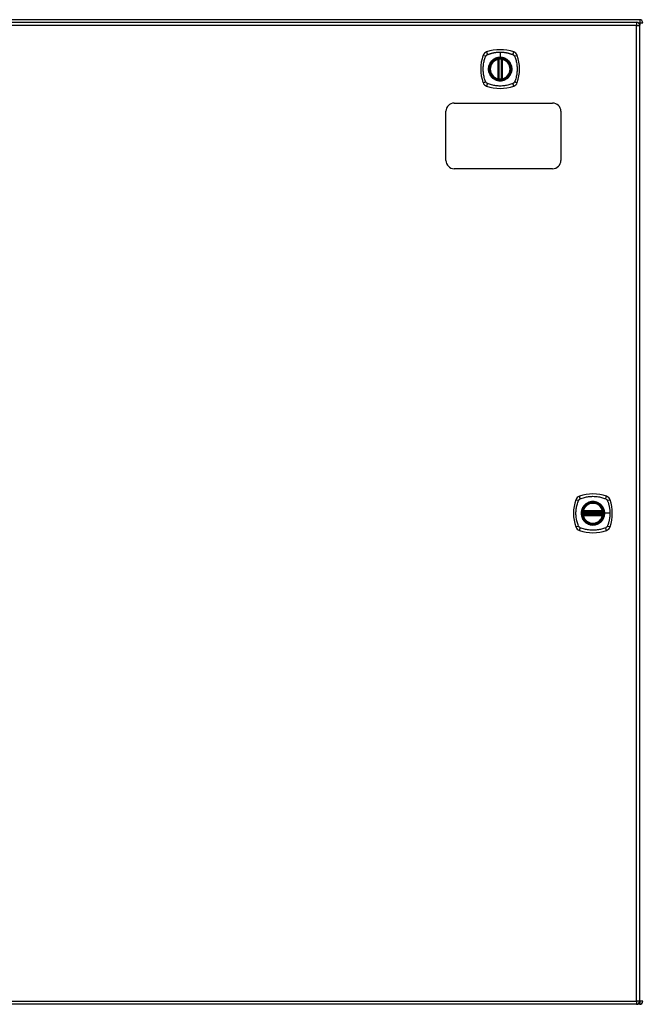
# Model space of a CAD drawing. Header units: inches. Extents: x 24 to 626, y 68 to 289.
# Tile 15 of 30: x 243 to 262, y 159 to 189. Entities that reach past the tile are written whole.
import ezdxf

# ---------------------------------------------------------------- set-up
doc = ezdxf.new("R2010")
doc.units = ezdxf.units.IN
doc.header["$MEASUREMENT"] = 0
doc.layers.add('Visible Edges(ANSI)', color=7, linetype='Continuous', lineweight=25)
doc.layers.add('Visible Tangent Edges(ANSI)', color=7, linetype='Continuous', lineweight=25)

msp = doc.modelspace()

# ---------------------------------------------------------------- linework, layer by layer
at = {"layer": 'Visible Edges(ANSI)'}
for p, q in [((261.927, 188.993), (202.125, 188.993)), ((202.223, 188.913), (261.828, 188.913)), ((261.927, 159.094), (261.927, 188.814)), ((257.618, 187.196), (257.618, 187.782)), ((257.638, 187.192), (257.638, 187.786)), ((257.717, 187.786), (257.717, 187.192)), ((257.737, 187.782), (257.737, 187.196)), ((256.276, 186.454), (259.276, 186.454)), ((256.026, 184.704), (256.026, 186.204)), ((259.526, 186.204), (259.526, 184.704)), ((259.276, 184.454), (256.276, 184.454)), ((260.211, 174.013), (260.796, 174.013)), ((260.207, 173.993), (260.8, 173.993)), ((260.8, 173.915), (260.207, 173.915)), ((260.796, 173.895), (260.211, 173.895)), ((261.828, 158.995), (202.223, 158.995)), ((261.927, 158.993), (241.826, 158.993))]:
    msp.add_line(p, q, dxfattribs=at)
at = {"layer": 'Visible Edges(ANSI)', "flags": 128}
for points in [[(257.649, 187.801), (257.647, 187.801), (257.646, 187.8), (257.644, 187.8), (257.642, 187.8), (257.641, 187.8), (257.639, 187.8), (257.638, 187.8), (257.637, 187.799), (257.635, 187.799), (257.634, 187.799), (257.633, 187.799), (257.631, 187.799), (257.63, 187.798), (257.629, 187.798), (257.628, 187.798), (257.628, 187.798), (257.627, 187.798), (257.626, 187.798), (257.626, 187.798), (257.625, 187.798), (257.625, 187.798), (257.624, 187.798), (257.624, 187.797), (257.624, 187.797)], [(257.731, 187.797), (257.731, 187.797), (257.73, 187.798), (257.73, 187.798), (257.73, 187.798), (257.729, 187.798), (257.729, 187.798), (257.728, 187.798), (257.727, 187.798), (257.726, 187.798), (257.726, 187.798), (257.725, 187.798), (257.723, 187.799), (257.722, 187.799), (257.721, 187.799), (257.72, 187.799), (257.718, 187.799), (257.717, 187.8), (257.715, 187.8), (257.714, 187.8), (257.712, 187.8), (257.711, 187.8), (257.709, 187.8), (257.708, 187.801), (257.706, 187.801)], [(257.624, 187.181), (257.624, 187.181), (257.624, 187.181), (257.625, 187.181), (257.625, 187.18), (257.626, 187.18), (257.626, 187.18), (257.627, 187.18), (257.628, 187.18), (257.628, 187.18), (257.629, 187.18), (257.63, 187.18), (257.631, 187.179), (257.633, 187.179), (257.634, 187.179), (257.635, 187.179), (257.637, 187.179), (257.638, 187.179), (257.639, 187.178), (257.641, 187.178), (257.642, 187.178), (257.644, 187.178), (257.646, 187.178), (257.647, 187.178), (257.649, 187.177)], [(257.706, 187.177), (257.708, 187.178), (257.709, 187.178), (257.711, 187.178), (257.712, 187.178), (257.714, 187.178), (257.715, 187.178), (257.717, 187.179), (257.718, 187.179), (257.72, 187.179), (257.721, 187.179), (257.722, 187.179), (257.723, 187.179), (257.725, 187.18), (257.726, 187.18), (257.726, 187.18), (257.727, 187.18), (257.728, 187.18), (257.729, 187.18), (257.729, 187.18), (257.73, 187.18), (257.73, 187.181), (257.73, 187.181), (257.731, 187.181), (257.731, 187.181)], [(260.195, 174.007), (260.195, 174.007), (260.195, 174.007), (260.195, 174.007), (260.195, 174.006), (260.195, 174.006), (260.195, 174.005), (260.195, 174.005), (260.194, 174.004), (260.194, 174.003), (260.194, 174.002), (260.194, 174.001), (260.194, 174), (260.194, 173.999), (260.194, 173.998), (260.193, 173.996), (260.193, 173.995), (260.193, 173.994), (260.193, 173.992), (260.193, 173.991), (260.192, 173.989), (260.192, 173.987), (260.192, 173.986), (260.192, 173.984), (260.192, 173.983)], [(260.815, 173.983), (260.815, 173.984), (260.815, 173.986), (260.815, 173.987), (260.814, 173.989), (260.814, 173.991), (260.814, 173.992), (260.814, 173.994), (260.814, 173.995), (260.814, 173.996), (260.813, 173.998), (260.813, 173.999), (260.813, 174), (260.813, 174.001), (260.813, 174.002), (260.813, 174.003), (260.812, 174.004), (260.812, 174.005), (260.812, 174.005), (260.812, 174.006), (260.812, 174.006), (260.812, 174.007), (260.812, 174.007), (260.812, 174.007), (260.812, 174.007)], [(260.192, 173.925), (260.192, 173.924), (260.192, 173.922), (260.192, 173.921), (260.192, 173.919), (260.193, 173.918), (260.193, 173.916), (260.193, 173.915), (260.193, 173.913), (260.193, 173.912), (260.194, 173.911), (260.194, 173.909), (260.194, 173.908), (260.194, 173.907), (260.194, 173.906), (260.194, 173.905), (260.194, 173.904), (260.195, 173.903), (260.195, 173.903), (260.195, 173.902), (260.195, 173.902), (260.195, 173.901), (260.195, 173.901), (260.195, 173.901), (260.195, 173.901)], [(260.812, 173.901), (260.812, 173.901), (260.812, 173.901), (260.812, 173.901), (260.812, 173.902), (260.812, 173.902), (260.812, 173.903), (260.812, 173.903), (260.812, 173.904), (260.813, 173.905), (260.813, 173.906), (260.813, 173.907), (260.813, 173.908), (260.813, 173.909), (260.813, 173.911), (260.814, 173.912), (260.814, 173.913), (260.814, 173.915), (260.814, 173.916), (260.814, 173.918), (260.814, 173.919), (260.815, 173.921), (260.815, 173.922), (260.815, 173.924), (260.815, 173.925)]]:
    msp.add_lwpolyline(points, dxfattribs=at)
at = {"layer": 'Visible Edges(ANSI)'}
for centre, radius in [((257.677, 187.489), 0.32), ((257.677, 187.489), 0.315), ((260.503, 173.954), 0.32), ((260.503, 173.954), 0.315)]:
    msp.add_circle(centre, radius, dxfattribs=at)
for centre, radius, start, end in [((261.828, 188.814), 0.099, 0, 90), ((261.927, 188.894), 0.099, 0, 90), ((258.366, 187.489), 1.28, 161.2278, 198.7722), ((257.323, 187.844), 0.177, 108.7722, 161.2278), ((257.677, 186.8), 1.28, 71.2278, 108.7722), ((257.677, 187.489), 0.313, 84.7499, 95.2501), ((258.032, 187.844), 0.177, 18.7722, 71.2278), ((256.988, 187.489), 1.28, 341.2278, 18.7722), ((257.677, 187.489), 0.313, 103.6344, 256.3656), ((257.677, 187.489), 0.313, 99.784, 103.6344), ((257.606, 187.782), 0.0118, 0, 103.6344), ((257.626, 187.786), 0.0118, 0, 99.784), ((257.729, 187.786), 0.0118, 80.216, 180), ((257.677, 187.489), 0.313, 76.3656, 80.216), ((257.748, 187.782), 0.0118, 76.3656, 180), ((257.677, 187.489), 0.313, 283.6344, 76.3656), ((257.323, 187.134), 0.177, 198.7722, 251.2278), ((257.677, 188.178), 1.28, 251.2278, 288.7722), ((257.606, 187.196), 0.0118, 256.3656, 0), ((257.677, 187.489), 0.313, 256.3656, 260.216), ((257.626, 187.192), 0.0118, 260.216, 0), ((257.677, 187.489), 0.313, 264.7499, 275.2501), ((257.729, 187.192), 0.0118, 180, 279.784), ((257.677, 187.489), 0.313, 279.784, 283.6344), ((257.748, 187.196), 0.0118, 180, 283.6344), ((258.032, 187.134), 0.177, 288.7722, 341.2278), ((256.276, 186.204), 0.25, 90, 180), ((259.276, 186.204), 0.25, 0, 90), ((256.276, 184.704), 0.25, 180, 270), ((259.276, 184.704), 0.25, 270, 0), ((261.192, 173.954), 1.28, 161.2278, 198.7722), ((260.149, 174.309), 0.177, 108.7722, 161.2278), ((260.503, 173.265), 1.28, 71.2278, 108.7722), ((260.858, 174.309), 0.177, 18.7722, 71.2278), ((259.814, 173.954), 1.28, 341.2278, 18.7722), ((260.503, 173.954), 0.313, 166.3656, 170.216), ((260.207, 174.005), 0.0118, 170.216, 270), ((260.503, 173.954), 0.313, 13.6344, 166.3656), ((260.211, 174.025), 0.0118, 166.3656, 270), ((260.796, 174.025), 0.0118, 270, 13.6344), ((260.8, 174.005), 0.0118, 270, 9.784), ((260.503, 173.954), 0.313, 9.784, 13.6344), ((260.503, 173.954), 0.313, 174.7499, 185.2501), ((260.207, 173.903), 0.0118, 90, 189.784), ((260.503, 173.954), 0.313, 189.784, 193.6344), ((260.211, 173.883), 0.0118, 90, 193.6344), ((260.503, 173.954), 0.313, 193.6344, 346.3656), ((260.796, 173.883), 0.0118, 346.3656, 90), ((260.8, 173.903), 0.0118, 350.216, 90), ((260.503, 173.954), 0.313, 346.3656, 350.216), ((260.503, 173.954), 0.313, 354.7499, 5.2501), ((260.149, 173.599), 0.177, 198.7722, 251.2278), ((260.503, 174.643), 1.28, 251.2278, 288.7722), ((260.858, 173.599), 0.177, 288.7722, 341.2278), ((261.828, 159.094), 0.099, 270, 0), ((261.927, 159.092), 0.099, 270, 0)]:
    msp.add_arc(centre, radius, start, end, dxfattribs=at)
at = {"layer": 'Visible Tangent Edges(ANSI)'}
for p, q in [((261.828, 188.814), (202.223, 188.814)), ((261.828, 188.913), (261.828, 188.814)), ((261.828, 188.814), (261.927, 188.814)), ((261.828, 159.094), (261.828, 188.814)), ((261.886, 188.894), (261.927, 188.894)), ((261.927, 188.993), (261.927, 188.894)), ((261.927, 188.894), (262.026, 188.894)), ((261.927, 188.894), (261.927, 188.824)), ((257.65, 187.789), (257.649, 187.801)), ((257.677, 188.006), (257.677, 187.846)), ((257.677, 187.841), (257.677, 187.846)), ((257.705, 187.789), (257.706, 187.801)), ((257.606, 187.782), (257.604, 187.793)), ((257.606, 187.782), (257.618, 187.782)), ((257.606, 187.782), (257.606, 187.196)), ((257.618, 187.782), (257.628, 187.782)), ((257.624, 187.797), (257.625, 187.792)), ((257.628, 187.786), (257.638, 187.786)), ((257.628, 187.196), (257.628, 187.782)), ((257.65, 187.189), (257.65, 187.789)), ((257.705, 187.789), (257.705, 187.189)), ((257.717, 187.786), (257.727, 187.786)), ((257.727, 187.782), (257.737, 187.782)), ((257.727, 187.782), (257.727, 187.196)), ((257.73, 187.792), (257.731, 187.797)), ((257.737, 187.782), (257.748, 187.782)), ((257.751, 187.793), (257.748, 187.782)), ((257.748, 187.196), (257.748, 187.782)), ((257.604, 187.185), (257.606, 187.196)), ((257.618, 187.196), (257.606, 187.196)), ((257.628, 187.196), (257.618, 187.196)), ((257.625, 187.187), (257.624, 187.181)), ((257.638, 187.192), (257.628, 187.192)), ((257.649, 187.177), (257.65, 187.189)), ((257.706, 187.177), (257.705, 187.189)), ((257.727, 187.192), (257.717, 187.192)), ((257.737, 187.196), (257.727, 187.196)), ((257.731, 187.181), (257.73, 187.187)), ((257.748, 187.196), (257.737, 187.196)), ((257.748, 187.196), (257.751, 187.185)), ((260.201, 174.006), (260.195, 174.007)), ((260.199, 174.028), (260.211, 174.025)), ((260.207, 173.993), (260.207, 174.004)), ((260.211, 174.013), (260.211, 174.025)), ((260.796, 174.025), (260.211, 174.025)), ((260.211, 174.003), (260.211, 174.013)), ((260.211, 174.003), (260.796, 174.003)), ((260.796, 174.025), (260.808, 174.028)), ((260.796, 174.025), (260.796, 174.013)), ((260.796, 174.013), (260.796, 174.003)), ((260.8, 174.004), (260.8, 173.993)), ((260.812, 174.007), (260.806, 174.006)), ((260.192, 173.983), (260.204, 173.982)), ((260.192, 173.925), (260.204, 173.926)), ((260.195, 173.901), (260.201, 173.902)), ((260.211, 173.883), (260.199, 173.88)), ((260.204, 173.982), (260.803, 173.982)), ((260.803, 173.926), (260.204, 173.926)), ((260.207, 173.905), (260.207, 173.915)), ((260.211, 173.895), (260.211, 173.905)), ((260.796, 173.905), (260.211, 173.905)), ((260.211, 173.883), (260.211, 173.895)), ((260.211, 173.883), (260.796, 173.883)), ((260.796, 173.905), (260.796, 173.895)), ((260.796, 173.895), (260.796, 173.883)), ((260.808, 173.88), (260.796, 173.883)), ((260.8, 173.915), (260.8, 173.905)), ((260.803, 173.982), (260.815, 173.983)), ((260.803, 173.926), (260.815, 173.925)), ((260.806, 173.902), (260.812, 173.901)), ((260.856, 173.954), (260.86, 173.954)), ((261.02, 173.954), (260.86, 173.954)), ((202.223, 159.094), (261.828, 159.094)), ((261.828, 159.094), (261.828, 158.995)), ((261.927, 159.094), (261.828, 159.094)), ((262.026, 159.092), (261.927, 159.092)), ((261.927, 159.084), (261.927, 158.993))]:
    msp.add_line(p, q, dxfattribs=at)
at = {"layer": 'Visible Tangent Edges(ANSI)', "flags": 128}
for points in [[(257.238, 187.1), (257.224, 187.134), (257.213, 187.165), (257.204, 187.196), (257.195, 187.228), (257.187, 187.26), (257.18, 187.292), (257.174, 187.325), (257.17, 187.357), (257.166, 187.39), (257.163, 187.423), (257.161, 187.456), (257.161, 187.489), (257.161, 187.522), (257.163, 187.555), (257.166, 187.588), (257.17, 187.621), (257.174, 187.653), (257.18, 187.686), (257.187, 187.718), (257.195, 187.75), (257.204, 187.782), (257.213, 187.813), (257.224, 187.844), (257.238, 187.878)], [(257.238, 187.878), (257.238, 187.879), (257.239, 187.88), (257.24, 187.882), (257.24, 187.883), (257.241, 187.884), (257.242, 187.886), (257.243, 187.887), (257.243, 187.888), (257.244, 187.89), (257.245, 187.891), (257.246, 187.892), (257.247, 187.894), (257.248, 187.895), (257.249, 187.896), (257.25, 187.897), (257.251, 187.899), (257.251, 187.9), (257.252, 187.901), (257.253, 187.902), (257.254, 187.903), (257.256, 187.904), (257.257, 187.906), (257.258, 187.907), (257.259, 187.908)], [(257.259, 187.908), (257.26, 187.909), (257.261, 187.91), (257.262, 187.911), (257.263, 187.912), (257.264, 187.913), (257.266, 187.914), (257.267, 187.915), (257.268, 187.916), (257.269, 187.917), (257.27, 187.918), (257.272, 187.919), (257.273, 187.92), (257.274, 187.921), (257.275, 187.921), (257.277, 187.922), (257.278, 187.923), (257.279, 187.924), (257.281, 187.925), (257.282, 187.925), (257.283, 187.926), (257.285, 187.927), (257.286, 187.928), (257.287, 187.928), (257.289, 187.929)], [(257.289, 187.929), (257.307, 187.937), (257.322, 187.943), (257.338, 187.948), (257.353, 187.953), (257.369, 187.958), (257.385, 187.963), (257.401, 187.967), (257.417, 187.972), (257.433, 187.976), (257.449, 187.979), (257.465, 187.983), (257.481, 187.986), (257.497, 187.989), (257.513, 187.992), (257.53, 187.995), (257.546, 187.997), (257.562, 187.999), (257.579, 188.001), (257.595, 188.002), (257.611, 188.003), (257.628, 188.004), (257.644, 188.005), (257.661, 188.005), (257.677, 188.006)], [(257.677, 187.841), (257.769, 187.829), (257.854, 187.794), (257.927, 187.738), (257.983, 187.665), (258.018, 187.58), (258.03, 187.489), (258.018, 187.398), (257.982, 187.312), (257.926, 187.24), (257.854, 187.184), (257.768, 187.149), (257.677, 187.137), (257.586, 187.149), (257.501, 187.184), (257.428, 187.24), (257.372, 187.313), (257.337, 187.398), (257.325, 187.489), (257.337, 187.58), (257.373, 187.666), (257.428, 187.738), (257.501, 187.794), (257.586, 187.829), (257.677, 187.841)], [(257.677, 187.846), (257.667, 187.846), (257.657, 187.845), (257.647, 187.845), (257.636, 187.844), (257.626, 187.842), (257.616, 187.841), (257.606, 187.839), (257.596, 187.836), (257.586, 187.834), (257.576, 187.831), (257.566, 187.828), (257.556, 187.825), (257.547, 187.821), (257.537, 187.817), (257.528, 187.813), (257.519, 187.809), (257.509, 187.804), (257.5, 187.799), (257.492, 187.794), (257.483, 187.788), (257.474, 187.782), (257.466, 187.776), (257.458, 187.77), (257.45, 187.764)], [(257.677, 188.006), (257.694, 188.005), (257.711, 188.005), (257.727, 188.004), (257.744, 188.003), (257.76, 188.002), (257.776, 188.001), (257.793, 187.999), (257.809, 187.997), (257.826, 187.995), (257.842, 187.992), (257.858, 187.989), (257.874, 187.986), (257.89, 187.983), (257.906, 187.979), (257.922, 187.976), (257.938, 187.972), (257.954, 187.967), (257.97, 187.963), (257.986, 187.958), (258.001, 187.953), (258.017, 187.948), (258.032, 187.943), (258.048, 187.937), (258.066, 187.929)], [(257.905, 187.764), (257.897, 187.77), (257.889, 187.776), (257.88, 187.782), (257.872, 187.788), (257.863, 187.794), (257.854, 187.799), (257.845, 187.804), (257.836, 187.809), (257.827, 187.813), (257.818, 187.817), (257.808, 187.821), (257.798, 187.825), (257.789, 187.828), (257.779, 187.831), (257.769, 187.834), (257.759, 187.836), (257.749, 187.839), (257.739, 187.841), (257.729, 187.842), (257.718, 187.844), (257.708, 187.845), (257.698, 187.845), (257.688, 187.846), (257.677, 187.846)], [(258.066, 187.929), (258.069, 187.928), (258.072, 187.926), (258.074, 187.925), (258.077, 187.923), (258.079, 187.921), (258.082, 187.92), (258.085, 187.918), (258.087, 187.916), (258.089, 187.914), (258.092, 187.912), (258.094, 187.91), (258.096, 187.908), (258.098, 187.906), (258.1, 187.903), (258.102, 187.901), (258.104, 187.899), (258.106, 187.896), (258.108, 187.894), (258.11, 187.891), (258.111, 187.889), (258.113, 187.886), (258.115, 187.883), (258.116, 187.88), (258.117, 187.878)], [(258.117, 187.878), (258.131, 187.844), (258.142, 187.813), (258.151, 187.782), (258.16, 187.75), (258.168, 187.718), (258.175, 187.686), (258.181, 187.653), (258.185, 187.621), (258.189, 187.588), (258.192, 187.555), (258.194, 187.522), (258.194, 187.489), (258.193, 187.456), (258.192, 187.423), (258.189, 187.39), (258.185, 187.357), (258.181, 187.325), (258.175, 187.292), (258.168, 187.26), (258.16, 187.228), (258.151, 187.196), (258.142, 187.165), (258.131, 187.134), (258.117, 187.1)], [(257.403, 187.717), (257.39, 187.7), (257.379, 187.684), (257.368, 187.666), (257.358, 187.648), (257.349, 187.629), (257.342, 187.61), (257.335, 187.59), (257.33, 187.571), (257.326, 187.551), (257.323, 187.53), (257.321, 187.51), (257.321, 187.489), (257.321, 187.468), (257.323, 187.448), (257.326, 187.427), (257.33, 187.407), (257.335, 187.387), (257.342, 187.368), (257.349, 187.349), (257.358, 187.33), (257.368, 187.312), (257.379, 187.294), (257.39, 187.278), (257.403, 187.261)], [(257.45, 187.764), (257.448, 187.762), (257.446, 187.76), (257.444, 187.758), (257.441, 187.756), (257.439, 187.755), (257.437, 187.753), (257.435, 187.751), (257.433, 187.749), (257.431, 187.747), (257.429, 187.745), (257.427, 187.743), (257.425, 187.741), (257.423, 187.739), (257.421, 187.737), (257.419, 187.735), (257.418, 187.733), (257.416, 187.731), (257.414, 187.729), (257.412, 187.727), (257.41, 187.725), (257.408, 187.723), (257.406, 187.721), (257.405, 187.719), (257.403, 187.717)], [(257.625, 187.792), (257.625, 187.792), (257.624, 187.792), (257.623, 187.793), (257.622, 187.793), (257.621, 187.793), (257.62, 187.793), (257.62, 187.794), (257.619, 187.794), (257.618, 187.794), (257.617, 187.794), (257.616, 187.794), (257.615, 187.794), (257.614, 187.794), (257.613, 187.794), (257.612, 187.794), (257.611, 187.794), (257.61, 187.794), (257.609, 187.794), (257.608, 187.794), (257.607, 187.794), (257.607, 187.794), (257.606, 187.794), (257.605, 187.793), (257.604, 187.793)], [(257.628, 187.786), (257.628, 187.786), (257.628, 187.786), (257.628, 187.787), (257.628, 187.787), (257.628, 187.787), (257.628, 187.787), (257.628, 187.788), (257.627, 187.788), (257.627, 187.788), (257.627, 187.788), (257.627, 187.789), (257.627, 187.789), (257.627, 187.789), (257.627, 187.789), (257.627, 187.79), (257.627, 187.79), (257.626, 187.79), (257.626, 187.79), (257.626, 187.791), (257.626, 187.791), (257.626, 187.791), (257.626, 187.791), (257.625, 187.791), (257.625, 187.792)], [(257.628, 187.782), (257.628, 187.782), (257.628, 187.782), (257.628, 187.782), (257.628, 187.782), (257.628, 187.783), (257.628, 187.783), (257.628, 187.783), (257.628, 187.783), (257.628, 187.783), (257.628, 187.783), (257.628, 187.784), (257.628, 187.784), (257.628, 187.784), (257.628, 187.784), (257.628, 187.784), (257.628, 187.784), (257.628, 187.785), (257.628, 187.785), (257.628, 187.785), (257.628, 187.785), (257.628, 187.785), (257.628, 187.786), (257.628, 187.786), (257.628, 187.786)], [(257.638, 187.786), (257.638, 187.786), (257.638, 187.786), (257.638, 187.786), (257.639, 187.786), (257.639, 187.786), (257.639, 187.786), (257.639, 187.786), (257.64, 187.786), (257.64, 187.787), (257.641, 187.787), (257.641, 187.787), (257.642, 187.787), (257.642, 187.787), (257.643, 187.787), (257.643, 187.787), (257.644, 187.788), (257.645, 187.788), (257.645, 187.788), (257.646, 187.788), (257.647, 187.788), (257.648, 187.789), (257.648, 187.789), (257.649, 187.789), (257.65, 187.789)], [(257.705, 187.789), (257.706, 187.789), (257.707, 187.789), (257.707, 187.789), (257.708, 187.788), (257.709, 187.788), (257.71, 187.788), (257.71, 187.788), (257.711, 187.788), (257.712, 187.787), (257.712, 187.787), (257.713, 187.787), (257.713, 187.787), (257.714, 187.787), (257.714, 187.787), (257.715, 187.787), (257.715, 187.786), (257.716, 187.786), (257.716, 187.786), (257.716, 187.786), (257.716, 187.786), (257.717, 187.786), (257.717, 187.786), (257.717, 187.786), (257.717, 187.786)], [(257.73, 187.792), (257.729, 187.791), (257.729, 187.791), (257.729, 187.791), (257.729, 187.791), (257.729, 187.791), (257.729, 187.79), (257.729, 187.79), (257.728, 187.79), (257.728, 187.79), (257.728, 187.789), (257.728, 187.789), (257.728, 187.789), (257.728, 187.789), (257.728, 187.788), (257.728, 187.788), (257.728, 187.788), (257.727, 187.788), (257.727, 187.787), (257.727, 187.787), (257.727, 187.787), (257.727, 187.787), (257.727, 187.786), (257.727, 187.786), (257.727, 187.786)], [(257.727, 187.786), (257.727, 187.786), (257.727, 187.786), (257.727, 187.785), (257.727, 187.785), (257.727, 187.785), (257.727, 187.785), (257.727, 187.785), (257.727, 187.784), (257.727, 187.784), (257.727, 187.784), (257.727, 187.784), (257.727, 187.784), (257.727, 187.784), (257.727, 187.783), (257.727, 187.783), (257.727, 187.783), (257.727, 187.783), (257.727, 187.783), (257.727, 187.783), (257.727, 187.782), (257.727, 187.782), (257.727, 187.782), (257.727, 187.782), (257.727, 187.782)], [(257.751, 187.793), (257.75, 187.793), (257.749, 187.794), (257.748, 187.794), (257.747, 187.794), (257.747, 187.794), (257.746, 187.794), (257.745, 187.794), (257.744, 187.794), (257.743, 187.794), (257.742, 187.794), (257.741, 187.794), (257.74, 187.794), (257.739, 187.794), (257.738, 187.794), (257.737, 187.794), (257.736, 187.794), (257.735, 187.794), (257.734, 187.793), (257.734, 187.793), (257.733, 187.793), (257.732, 187.793), (257.731, 187.792), (257.73, 187.792), (257.73, 187.792)], [(257.952, 187.717), (257.95, 187.719), (257.949, 187.721), (257.947, 187.723), (257.945, 187.725), (257.943, 187.727), (257.941, 187.729), (257.939, 187.731), (257.937, 187.733), (257.935, 187.735), (257.934, 187.737), (257.932, 187.739), (257.93, 187.741), (257.928, 187.743), (257.926, 187.745), (257.924, 187.747), (257.922, 187.749), (257.92, 187.751), (257.918, 187.753), (257.916, 187.755), (257.913, 187.756), (257.911, 187.758), (257.909, 187.76), (257.907, 187.762), (257.905, 187.764)], [(257.952, 187.261), (257.965, 187.278), (257.976, 187.295), (257.987, 187.312), (257.997, 187.33), (258.005, 187.349), (258.013, 187.368), (258.02, 187.388), (258.025, 187.407), (258.029, 187.428), (258.032, 187.448), (258.034, 187.468), (258.034, 187.489), (258.034, 187.51), (258.032, 187.53), (258.029, 187.551), (258.025, 187.571), (258.02, 187.591), (258.013, 187.61), (258.005, 187.629), (257.997, 187.648), (257.987, 187.666), (257.976, 187.684), (257.965, 187.701), (257.952, 187.717)], [(257.403, 187.261), (257.405, 187.259), (257.406, 187.257), (257.408, 187.255), (257.41, 187.253), (257.412, 187.251), (257.414, 187.249), (257.416, 187.247), (257.418, 187.245), (257.419, 187.243), (257.421, 187.241), (257.423, 187.239), (257.425, 187.237), (257.427, 187.235), (257.429, 187.233), (257.431, 187.231), (257.433, 187.229), (257.435, 187.227), (257.437, 187.225), (257.439, 187.224), (257.441, 187.222), (257.444, 187.22), (257.446, 187.218), (257.448, 187.216), (257.45, 187.214)], [(257.45, 187.214), (257.466, 187.202), (257.483, 187.19), (257.5, 187.179), (257.519, 187.17), (257.537, 187.161), (257.557, 187.153), (257.576, 187.147), (257.596, 187.142), (257.616, 187.138), (257.636, 187.135), (257.657, 187.133), (257.678, 187.132), (257.698, 187.133), (257.719, 187.135), (257.739, 187.138), (257.759, 187.142), (257.779, 187.147), (257.799, 187.154), (257.818, 187.161), (257.837, 187.17), (257.855, 187.179), (257.872, 187.19), (257.889, 187.202), (257.905, 187.214)], [(257.905, 187.214), (257.907, 187.216), (257.909, 187.218), (257.911, 187.22), (257.913, 187.222), (257.916, 187.224), (257.918, 187.225), (257.92, 187.227), (257.922, 187.229), (257.924, 187.231), (257.926, 187.233), (257.928, 187.235), (257.93, 187.237), (257.932, 187.239), (257.934, 187.241), (257.935, 187.243), (257.937, 187.245), (257.939, 187.247), (257.941, 187.249), (257.943, 187.251), (257.945, 187.253), (257.947, 187.255), (257.948, 187.257), (257.95, 187.259), (257.952, 187.261)], [(257.289, 187.049), (257.286, 187.05), (257.283, 187.052), (257.281, 187.053), (257.278, 187.055), (257.275, 187.057), (257.273, 187.058), (257.27, 187.06), (257.268, 187.062), (257.266, 187.064), (257.263, 187.066), (257.261, 187.068), (257.259, 187.07), (257.257, 187.073), (257.254, 187.075), (257.252, 187.077), (257.251, 187.079), (257.249, 187.082), (257.247, 187.084), (257.245, 187.087), (257.243, 187.09), (257.242, 187.092), (257.24, 187.095), (257.239, 187.098), (257.238, 187.1)], [(258.066, 187.049), (258.032, 187.035), (258.001, 187.025), (257.97, 187.015), (257.938, 187.006), (257.907, 186.999), (257.874, 186.992), (257.842, 186.986), (257.809, 186.981), (257.777, 186.977), (257.744, 186.975), (257.711, 186.973), (257.678, 186.972), (257.645, 186.973), (257.612, 186.975), (257.579, 186.977), (257.546, 186.981), (257.513, 186.986), (257.481, 186.992), (257.449, 186.999), (257.417, 187.006), (257.385, 187.015), (257.353, 187.025), (257.322, 187.035), (257.289, 187.049)], [(257.604, 187.185), (257.605, 187.185), (257.606, 187.184), (257.607, 187.184), (257.607, 187.184), (257.608, 187.184), (257.609, 187.184), (257.61, 187.184), (257.611, 187.184), (257.612, 187.184), (257.613, 187.184), (257.614, 187.184), (257.615, 187.184), (257.616, 187.184), (257.617, 187.184), (257.618, 187.184), (257.619, 187.184), (257.62, 187.184), (257.62, 187.185), (257.621, 187.185), (257.622, 187.185), (257.623, 187.185), (257.624, 187.186), (257.625, 187.186), (257.625, 187.187)], [(257.625, 187.187), (257.625, 187.187), (257.626, 187.187), (257.626, 187.187), (257.626, 187.187), (257.626, 187.188), (257.626, 187.188), (257.626, 187.188), (257.627, 187.188), (257.627, 187.188), (257.627, 187.189), (257.627, 187.189), (257.627, 187.189), (257.627, 187.189), (257.627, 187.19), (257.627, 187.19), (257.627, 187.19), (257.628, 187.19), (257.628, 187.191), (257.628, 187.191), (257.628, 187.191), (257.628, 187.191), (257.628, 187.192), (257.628, 187.192), (257.628, 187.192)], [(257.628, 187.192), (257.628, 187.192), (257.628, 187.193), (257.628, 187.193), (257.628, 187.193), (257.628, 187.193), (257.628, 187.193), (257.628, 187.193), (257.628, 187.194), (257.628, 187.194), (257.628, 187.194), (257.628, 187.194), (257.628, 187.194), (257.628, 187.194), (257.628, 187.195), (257.628, 187.195), (257.628, 187.195), (257.628, 187.195), (257.628, 187.195), (257.628, 187.195), (257.628, 187.196), (257.628, 187.196), (257.628, 187.196), (257.628, 187.196), (257.628, 187.196)], [(257.65, 187.189), (257.649, 187.189), (257.648, 187.189), (257.648, 187.19), (257.647, 187.19), (257.646, 187.19), (257.645, 187.19), (257.645, 187.19), (257.644, 187.19), (257.643, 187.191), (257.643, 187.191), (257.642, 187.191), (257.642, 187.191), (257.641, 187.191), (257.641, 187.191), (257.64, 187.192), (257.64, 187.192), (257.639, 187.192), (257.639, 187.192), (257.639, 187.192), (257.639, 187.192), (257.638, 187.192), (257.638, 187.192), (257.638, 187.192), (257.638, 187.192)], [(257.717, 187.192), (257.717, 187.192), (257.717, 187.192), (257.717, 187.192), (257.716, 187.192), (257.716, 187.192), (257.716, 187.192), (257.716, 187.192), (257.715, 187.192), (257.715, 187.192), (257.714, 187.191), (257.714, 187.191), (257.713, 187.191), (257.713, 187.191), (257.712, 187.191), (257.712, 187.191), (257.711, 187.19), (257.71, 187.19), (257.71, 187.19), (257.709, 187.19), (257.708, 187.19), (257.707, 187.19), (257.707, 187.189), (257.706, 187.189), (257.705, 187.189)], [(257.727, 187.196), (257.727, 187.196), (257.727, 187.196), (257.727, 187.196), (257.727, 187.196), (257.727, 187.195), (257.727, 187.195), (257.727, 187.195), (257.727, 187.195), (257.727, 187.195), (257.727, 187.195), (257.727, 187.194), (257.727, 187.194), (257.727, 187.194), (257.727, 187.194), (257.727, 187.194), (257.727, 187.194), (257.727, 187.193), (257.727, 187.193), (257.727, 187.193), (257.727, 187.193), (257.727, 187.193), (257.727, 187.193), (257.727, 187.192), (257.727, 187.192)], [(257.727, 187.192), (257.727, 187.192), (257.727, 187.192), (257.727, 187.191), (257.727, 187.191), (257.727, 187.191), (257.727, 187.191), (257.727, 187.19), (257.728, 187.19), (257.728, 187.19), (257.728, 187.19), (257.728, 187.189), (257.728, 187.189), (257.728, 187.189), (257.728, 187.189), (257.728, 187.188), (257.728, 187.188), (257.729, 187.188), (257.729, 187.188), (257.729, 187.188), (257.729, 187.187), (257.729, 187.187), (257.729, 187.187), (257.729, 187.187), (257.73, 187.187)], [(257.73, 187.187), (257.73, 187.186), (257.731, 187.186), (257.732, 187.185), (257.733, 187.185), (257.734, 187.185), (257.734, 187.185), (257.735, 187.184), (257.736, 187.184), (257.737, 187.184), (257.738, 187.184), (257.739, 187.184), (257.74, 187.184), (257.741, 187.184), (257.742, 187.184), (257.743, 187.184), (257.744, 187.184), (257.745, 187.184), (257.746, 187.184), (257.747, 187.184), (257.747, 187.184), (257.748, 187.184), (257.749, 187.184), (257.75, 187.185), (257.751, 187.185)], [(258.117, 187.1), (258.116, 187.098), (258.115, 187.095), (258.113, 187.092), (258.112, 187.09), (258.11, 187.087), (258.108, 187.084), (258.106, 187.082), (258.104, 187.08), (258.103, 187.077), (258.1, 187.075), (258.098, 187.073), (258.096, 187.07), (258.094, 187.068), (258.092, 187.066), (258.089, 187.064), (258.087, 187.062), (258.085, 187.06), (258.082, 187.058), (258.08, 187.057), (258.077, 187.055), (258.074, 187.053), (258.072, 187.052), (258.069, 187.05), (258.066, 187.049)], [(260.064, 173.565), (260.05, 173.599), (260.039, 173.63), (260.03, 173.661), (260.021, 173.693), (260.013, 173.725), (260.006, 173.757), (260, 173.79), (259.996, 173.822), (259.992, 173.855), (259.989, 173.888), (259.987, 173.921), (259.987, 173.954), (259.987, 173.987), (259.989, 174.02), (259.992, 174.053), (259.996, 174.086), (260, 174.118), (260.006, 174.151), (260.013, 174.183), (260.021, 174.215), (260.03, 174.247), (260.039, 174.278), (260.05, 174.309), (260.064, 174.343)], [(260.064, 174.343), (260.065, 174.345), (260.066, 174.348), (260.068, 174.351), (260.069, 174.353), (260.071, 174.356), (260.073, 174.359), (260.075, 174.361), (260.077, 174.364), (260.078, 174.366), (260.08, 174.368), (260.083, 174.371), (260.085, 174.373), (260.087, 174.375), (260.089, 174.377), (260.092, 174.379), (260.094, 174.381), (260.096, 174.383), (260.099, 174.385), (260.101, 174.386), (260.104, 174.388), (260.107, 174.39), (260.109, 174.391), (260.112, 174.393), (260.115, 174.394)], [(260.115, 174.394), (260.148, 174.408), (260.179, 174.418), (260.211, 174.428), (260.242, 174.437), (260.274, 174.444), (260.307, 174.451), (260.339, 174.457), (260.372, 174.462), (260.404, 174.466), (260.437, 174.468), (260.47, 174.47), (260.503, 174.471), (260.536, 174.47), (260.569, 174.468), (260.602, 174.466), (260.635, 174.462), (260.668, 174.457), (260.7, 174.451), (260.732, 174.444), (260.764, 174.437), (260.796, 174.428), (260.827, 174.418), (260.859, 174.408), (260.892, 174.394)], [(260.856, 173.954), (260.844, 173.863), (260.808, 173.778), (260.752, 173.705), (260.68, 173.649), (260.594, 173.614), (260.503, 173.602), (260.412, 173.614), (260.327, 173.649), (260.254, 173.705), (260.198, 173.778), (260.163, 173.863), (260.151, 173.954), (260.163, 174.046), (260.199, 174.131), (260.254, 174.203), (260.327, 174.259), (260.412, 174.294), (260.504, 174.306), (260.595, 174.294), (260.68, 174.259), (260.753, 174.203), (260.809, 174.13), (260.844, 174.045), (260.856, 173.954)], [(260.731, 174.229), (260.715, 174.241), (260.698, 174.253), (260.68, 174.264), (260.662, 174.273), (260.644, 174.282), (260.624, 174.29), (260.605, 174.296), (260.585, 174.301), (260.565, 174.306), (260.545, 174.309), (260.524, 174.31), (260.503, 174.311), (260.483, 174.31), (260.462, 174.309), (260.442, 174.306), (260.422, 174.301), (260.402, 174.296), (260.382, 174.29), (260.363, 174.282), (260.344, 174.273), (260.326, 174.264), (260.309, 174.253), (260.292, 174.241), (260.276, 174.229)], [(260.892, 174.394), (260.893, 174.393), (260.895, 174.393), (260.896, 174.392), (260.898, 174.391), (260.899, 174.39), (260.9, 174.39), (260.902, 174.389), (260.903, 174.388), (260.904, 174.387), (260.905, 174.386), (260.907, 174.386), (260.908, 174.385), (260.909, 174.384), (260.911, 174.383), (260.912, 174.382), (260.913, 174.381), (260.914, 174.38), (260.915, 174.379), (260.917, 174.378), (260.918, 174.377), (260.919, 174.376), (260.92, 174.375), (260.921, 174.374), (260.922, 174.373)], [(260.922, 174.373), (260.923, 174.372), (260.924, 174.371), (260.925, 174.369), (260.926, 174.368), (260.927, 174.367), (260.928, 174.366), (260.929, 174.365), (260.93, 174.364), (260.931, 174.362), (260.932, 174.361), (260.933, 174.36), (260.934, 174.359), (260.935, 174.357), (260.936, 174.356), (260.937, 174.355), (260.937, 174.354), (260.938, 174.352), (260.939, 174.351), (260.94, 174.35), (260.941, 174.348), (260.941, 174.347), (260.942, 174.345), (260.943, 174.344), (260.943, 174.343)], [(260.943, 174.343), (260.952, 174.324), (260.957, 174.309), (260.963, 174.294), (260.968, 174.278), (260.973, 174.262), (260.977, 174.247), (260.982, 174.231), (260.986, 174.215), (260.99, 174.199), (260.994, 174.183), (260.997, 174.167), (261.001, 174.151), (261.004, 174.134), (261.007, 174.118), (261.009, 174.102), (261.011, 174.086), (261.013, 174.069), (261.015, 174.053), (261.017, 174.036), (261.018, 174.02), (261.019, 174.004), (261.019, 173.987), (261.02, 173.971), (261.02, 173.954)], [(260.229, 174.182), (260.216, 174.165), (260.205, 174.149), (260.194, 174.131), (260.184, 174.113), (260.175, 174.094), (260.168, 174.075), (260.161, 174.055), (260.156, 174.036), (260.152, 174.015), (260.149, 173.995), (260.147, 173.975), (260.147, 173.954), (260.147, 173.933), (260.149, 173.913), (260.152, 173.893), (260.156, 173.872), (260.161, 173.852), (260.168, 173.833), (260.176, 173.814), (260.184, 173.795), (260.194, 173.777), (260.205, 173.759), (260.216, 173.743), (260.229, 173.726)], [(260.199, 174.028), (260.199, 174.027), (260.199, 174.026), (260.199, 174.025), (260.199, 174.024), (260.198, 174.023), (260.198, 174.022), (260.198, 174.021), (260.198, 174.02), (260.198, 174.019), (260.198, 174.018), (260.198, 174.017), (260.198, 174.016), (260.198, 174.016), (260.198, 174.015), (260.199, 174.014), (260.199, 174.013), (260.199, 174.012), (260.199, 174.011), (260.199, 174.01), (260.2, 174.009), (260.2, 174.009), (260.2, 174.008), (260.201, 174.007), (260.201, 174.006)], [(260.201, 174.006), (260.201, 174.006), (260.201, 174.006), (260.202, 174.006), (260.202, 174.006), (260.202, 174.005), (260.202, 174.005), (260.202, 174.005), (260.203, 174.005), (260.203, 174.005), (260.203, 174.005), (260.203, 174.005), (260.204, 174.005), (260.204, 174.004), (260.204, 174.004), (260.204, 174.004), (260.205, 174.004), (260.205, 174.004), (260.205, 174.004), (260.205, 174.004), (260.206, 174.004), (260.206, 174.004), (260.206, 174.004), (260.206, 174.004), (260.207, 174.004)], [(260.207, 174.004), (260.207, 174.003), (260.207, 174.003), (260.207, 174.003), (260.207, 174.003), (260.208, 174.003), (260.208, 174.003), (260.208, 174.003), (260.208, 174.003), (260.208, 174.003), (260.208, 174.003), (260.209, 174.003), (260.209, 174.003), (260.209, 174.003), (260.209, 174.003), (260.209, 174.003), (260.209, 174.003), (260.21, 174.003), (260.21, 174.003), (260.21, 174.003), (260.21, 174.003), (260.21, 174.003), (260.21, 174.003), (260.211, 174.003), (260.211, 174.003)], [(260.276, 174.229), (260.274, 174.227), (260.272, 174.225), (260.27, 174.223), (260.267, 174.221), (260.265, 174.22), (260.263, 174.218), (260.261, 174.216), (260.259, 174.214), (260.257, 174.212), (260.255, 174.21), (260.253, 174.208), (260.251, 174.206), (260.249, 174.204), (260.247, 174.202), (260.245, 174.2), (260.244, 174.198), (260.242, 174.196), (260.24, 174.194), (260.238, 174.192), (260.236, 174.19), (260.234, 174.188), (260.232, 174.186), (260.231, 174.184), (260.229, 174.182)], [(260.778, 174.182), (260.776, 174.184), (260.774, 174.186), (260.773, 174.188), (260.771, 174.19), (260.769, 174.192), (260.767, 174.194), (260.765, 174.196), (260.763, 174.198), (260.761, 174.2), (260.76, 174.202), (260.758, 174.204), (260.756, 174.206), (260.754, 174.208), (260.752, 174.21), (260.75, 174.212), (260.748, 174.214), (260.746, 174.216), (260.744, 174.218), (260.742, 174.22), (260.739, 174.221), (260.737, 174.223), (260.735, 174.225), (260.733, 174.227), (260.731, 174.229)], [(260.86, 173.954), (260.86, 173.964), (260.86, 173.975), (260.859, 173.985), (260.858, 173.995), (260.857, 174.005), (260.855, 174.015), (260.853, 174.026), (260.851, 174.036), (260.848, 174.046), (260.846, 174.056), (260.842, 174.065), (260.839, 174.075), (260.835, 174.085), (260.832, 174.094), (260.827, 174.104), (260.823, 174.113), (260.818, 174.122), (260.813, 174.131), (260.808, 174.14), (260.802, 174.149), (260.797, 174.157), (260.791, 174.165), (260.785, 174.174), (260.778, 174.182)], [(260.796, 174.003), (260.796, 174.003), (260.797, 174.003), (260.797, 174.003), (260.797, 174.003), (260.797, 174.003), (260.797, 174.003), (260.797, 174.003), (260.798, 174.003), (260.798, 174.003), (260.798, 174.003), (260.798, 174.003), (260.798, 174.003), (260.798, 174.003), (260.799, 174.003), (260.799, 174.003), (260.799, 174.003), (260.799, 174.003), (260.799, 174.003), (260.799, 174.003), (260.8, 174.003), (260.8, 174.003), (260.8, 174.003), (260.8, 174.003), (260.8, 174.004)], [(260.8, 174.004), (260.801, 174.004), (260.801, 174.004), (260.801, 174.004), (260.801, 174.004), (260.802, 174.004), (260.802, 174.004), (260.802, 174.004), (260.802, 174.004), (260.803, 174.004), (260.803, 174.004), (260.803, 174.004), (260.803, 174.005), (260.804, 174.005), (260.804, 174.005), (260.804, 174.005), (260.804, 174.005), (260.805, 174.005), (260.805, 174.005), (260.805, 174.005), (260.805, 174.006), (260.805, 174.006), (260.806, 174.006), (260.806, 174.006), (260.806, 174.006)], [(260.806, 174.006), (260.806, 174.007), (260.807, 174.008), (260.807, 174.009), (260.807, 174.009), (260.808, 174.01), (260.808, 174.011), (260.808, 174.012), (260.808, 174.013), (260.808, 174.014), (260.809, 174.015), (260.809, 174.016), (260.809, 174.016), (260.809, 174.017), (260.809, 174.018), (260.809, 174.019), (260.809, 174.02), (260.809, 174.021), (260.809, 174.022), (260.808, 174.023), (260.808, 174.024), (260.808, 174.025), (260.808, 174.026), (260.808, 174.027), (260.808, 174.028)], [(260.201, 173.902), (260.201, 173.901), (260.2, 173.9), (260.2, 173.9), (260.2, 173.899), (260.199, 173.898), (260.199, 173.897), (260.199, 173.896), (260.199, 173.895), (260.199, 173.894), (260.198, 173.893), (260.198, 173.893), (260.198, 173.892), (260.198, 173.891), (260.198, 173.89), (260.198, 173.889), (260.198, 173.888), (260.198, 173.887), (260.198, 173.886), (260.198, 173.885), (260.199, 173.884), (260.199, 173.883), (260.199, 173.882), (260.199, 173.881), (260.199, 173.88)], [(260.207, 173.905), (260.206, 173.905), (260.206, 173.904), (260.206, 173.904), (260.206, 173.904), (260.205, 173.904), (260.205, 173.904), (260.205, 173.904), (260.205, 173.904), (260.204, 173.904), (260.204, 173.904), (260.204, 173.904), (260.204, 173.904), (260.203, 173.903), (260.203, 173.903), (260.203, 173.903), (260.203, 173.903), (260.202, 173.903), (260.202, 173.903), (260.202, 173.903), (260.202, 173.903), (260.202, 173.902), (260.201, 173.902), (260.201, 173.902), (260.201, 173.902)], [(260.204, 173.982), (260.204, 173.982), (260.204, 173.983), (260.204, 173.984), (260.204, 173.985), (260.204, 173.985), (260.205, 173.986), (260.205, 173.987), (260.205, 173.988), (260.205, 173.988), (260.205, 173.989), (260.205, 173.989), (260.206, 173.99), (260.206, 173.99), (260.206, 173.991), (260.206, 173.991), (260.206, 173.992), (260.206, 173.992), (260.206, 173.993), (260.206, 173.993), (260.207, 173.993), (260.207, 173.993), (260.207, 173.993), (260.207, 173.993), (260.207, 173.993)], [(260.207, 173.915), (260.207, 173.915), (260.207, 173.915), (260.207, 173.915), (260.207, 173.915), (260.206, 173.915), (260.206, 173.916), (260.206, 173.916), (260.206, 173.916), (260.206, 173.917), (260.206, 173.917), (260.206, 173.918), (260.206, 173.918), (260.205, 173.919), (260.205, 173.919), (260.205, 173.92), (260.205, 173.921), (260.205, 173.921), (260.205, 173.922), (260.204, 173.923), (260.204, 173.923), (260.204, 173.924), (260.204, 173.925), (260.204, 173.926), (260.204, 173.926)], [(260.211, 173.905), (260.211, 173.905), (260.21, 173.905), (260.21, 173.905), (260.21, 173.905), (260.21, 173.905), (260.21, 173.905), (260.21, 173.905), (260.209, 173.905), (260.209, 173.905), (260.209, 173.905), (260.209, 173.905), (260.209, 173.905), (260.209, 173.905), (260.208, 173.905), (260.208, 173.905), (260.208, 173.905), (260.208, 173.905), (260.208, 173.905), (260.208, 173.905), (260.207, 173.905), (260.207, 173.905), (260.207, 173.905), (260.207, 173.905), (260.207, 173.905)], [(260.229, 173.726), (260.231, 173.724), (260.232, 173.722), (260.234, 173.72), (260.236, 173.718), (260.238, 173.716), (260.24, 173.714), (260.242, 173.712), (260.244, 173.71), (260.245, 173.708), (260.247, 173.706), (260.249, 173.704), (260.251, 173.702), (260.253, 173.7), (260.255, 173.698), (260.257, 173.696), (260.259, 173.694), (260.261, 173.692), (260.263, 173.69), (260.265, 173.689), (260.267, 173.687), (260.27, 173.685), (260.272, 173.683), (260.274, 173.681), (260.276, 173.679)], [(260.731, 173.679), (260.733, 173.681), (260.735, 173.683), (260.737, 173.685), (260.739, 173.687), (260.742, 173.688), (260.744, 173.69), (260.746, 173.692), (260.748, 173.694), (260.75, 173.696), (260.752, 173.698), (260.754, 173.7), (260.756, 173.702), (260.758, 173.704), (260.759, 173.706), (260.761, 173.708), (260.763, 173.71), (260.765, 173.712), (260.767, 173.714), (260.769, 173.716), (260.771, 173.718), (260.773, 173.72), (260.774, 173.722), (260.776, 173.724), (260.778, 173.726)], [(260.778, 173.726), (260.785, 173.734), (260.791, 173.743), (260.797, 173.751), (260.803, 173.76), (260.808, 173.768), (260.813, 173.777), (260.818, 173.786), (260.823, 173.795), (260.827, 173.805), (260.832, 173.814), (260.836, 173.823), (260.839, 173.833), (260.842, 173.843), (260.846, 173.853), (260.848, 173.862), (260.851, 173.872), (260.853, 173.883), (260.855, 173.893), (260.857, 173.903), (260.858, 173.913), (260.859, 173.923), (260.86, 173.934), (260.86, 173.944), (260.86, 173.954)], [(260.8, 173.905), (260.8, 173.905), (260.8, 173.905), (260.8, 173.905), (260.8, 173.905), (260.799, 173.905), (260.799, 173.905), (260.799, 173.905), (260.799, 173.905), (260.799, 173.905), (260.799, 173.905), (260.798, 173.905), (260.798, 173.905), (260.798, 173.905), (260.798, 173.905), (260.798, 173.905), (260.798, 173.905), (260.797, 173.905), (260.797, 173.905), (260.797, 173.905), (260.797, 173.905), (260.797, 173.905), (260.797, 173.905), (260.796, 173.905), (260.796, 173.905)], [(260.8, 173.993), (260.8, 173.993), (260.8, 173.993), (260.8, 173.993), (260.8, 173.993), (260.8, 173.993), (260.801, 173.993), (260.801, 173.992), (260.801, 173.992), (260.801, 173.991), (260.801, 173.991), (260.801, 173.99), (260.801, 173.99), (260.802, 173.989), (260.802, 173.989), (260.802, 173.988), (260.802, 173.988), (260.802, 173.987), (260.802, 173.986), (260.803, 173.985), (260.803, 173.985), (260.803, 173.984), (260.803, 173.983), (260.803, 173.982), (260.803, 173.982)], [(260.803, 173.926), (260.803, 173.926), (260.803, 173.925), (260.803, 173.924), (260.803, 173.923), (260.803, 173.923), (260.802, 173.922), (260.802, 173.921), (260.802, 173.921), (260.802, 173.92), (260.802, 173.919), (260.802, 173.919), (260.801, 173.918), (260.801, 173.918), (260.801, 173.917), (260.801, 173.917), (260.801, 173.916), (260.801, 173.916), (260.801, 173.916), (260.8, 173.915), (260.8, 173.915), (260.8, 173.915), (260.8, 173.915), (260.8, 173.915), (260.8, 173.915)], [(260.806, 173.902), (260.806, 173.902), (260.806, 173.902), (260.805, 173.902), (260.805, 173.903), (260.805, 173.903), (260.805, 173.903), (260.805, 173.903), (260.804, 173.903), (260.804, 173.903), (260.804, 173.903), (260.804, 173.903), (260.803, 173.904), (260.803, 173.904), (260.803, 173.904), (260.803, 173.904), (260.802, 173.904), (260.802, 173.904), (260.802, 173.904), (260.802, 173.904), (260.801, 173.904), (260.801, 173.904), (260.801, 173.904), (260.801, 173.905), (260.8, 173.905)], [(260.808, 173.88), (260.808, 173.881), (260.808, 173.882), (260.808, 173.883), (260.808, 173.884), (260.808, 173.885), (260.809, 173.886), (260.809, 173.887), (260.809, 173.888), (260.809, 173.889), (260.809, 173.89), (260.809, 173.891), (260.809, 173.892), (260.809, 173.893), (260.809, 173.893), (260.808, 173.894), (260.808, 173.895), (260.808, 173.896), (260.808, 173.897), (260.808, 173.898), (260.807, 173.899), (260.807, 173.9), (260.807, 173.9), (260.806, 173.901), (260.806, 173.902)], [(261.02, 173.954), (261.02, 173.938), (261.019, 173.921), (261.019, 173.904), (261.018, 173.888), (261.017, 173.872), (261.015, 173.855), (261.013, 173.839), (261.011, 173.822), (261.009, 173.806), (261.007, 173.79), (261.004, 173.773), (261.001, 173.757), (260.997, 173.741), (260.994, 173.725), (260.99, 173.709), (260.986, 173.693), (260.982, 173.677), (260.977, 173.661), (260.973, 173.646), (260.968, 173.63), (260.963, 173.615), (260.957, 173.599), (260.952, 173.584), (260.943, 173.565)], [(260.115, 173.514), (260.112, 173.515), (260.109, 173.517), (260.107, 173.518), (260.104, 173.52), (260.101, 173.522), (260.099, 173.523), (260.096, 173.525), (260.094, 173.527), (260.092, 173.529), (260.089, 173.531), (260.087, 173.533), (260.085, 173.535), (260.083, 173.537), (260.081, 173.54), (260.079, 173.542), (260.077, 173.544), (260.075, 173.547), (260.073, 173.549), (260.071, 173.552), (260.069, 173.555), (260.068, 173.557), (260.066, 173.56), (260.065, 173.563), (260.064, 173.565)], [(260.892, 173.514), (260.859, 173.5), (260.827, 173.49), (260.796, 173.48), (260.764, 173.471), (260.732, 173.464), (260.7, 173.457), (260.668, 173.451), (260.635, 173.446), (260.602, 173.442), (260.569, 173.44), (260.536, 173.438), (260.503, 173.437), (260.47, 173.438), (260.437, 173.44), (260.404, 173.442), (260.372, 173.446), (260.339, 173.451), (260.307, 173.457), (260.274, 173.464), (260.242, 173.471), (260.211, 173.48), (260.179, 173.49), (260.148, 173.5), (260.115, 173.514)], [(260.276, 173.679), (260.292, 173.667), (260.309, 173.655), (260.327, 173.644), (260.345, 173.635), (260.363, 173.626), (260.383, 173.618), (260.402, 173.612), (260.422, 173.607), (260.442, 173.603), (260.462, 173.6), (260.483, 173.598), (260.503, 173.597), (260.524, 173.598), (260.545, 173.6), (260.565, 173.603), (260.585, 173.607), (260.605, 173.612), (260.625, 173.618), (260.644, 173.626), (260.662, 173.635), (260.681, 173.644), (260.698, 173.655), (260.715, 173.667), (260.731, 173.679)], [(260.943, 173.565), (260.942, 173.563), (260.941, 173.56), (260.939, 173.557), (260.938, 173.555), (260.936, 173.552), (260.934, 173.549), (260.932, 173.547), (260.93, 173.545), (260.929, 173.542), (260.926, 173.54), (260.924, 173.538), (260.922, 173.535), (260.92, 173.533), (260.918, 173.531), (260.915, 173.529), (260.913, 173.527), (260.911, 173.525), (260.908, 173.523), (260.906, 173.522), (260.903, 173.52), (260.9, 173.518), (260.898, 173.517), (260.895, 173.515), (260.892, 173.514)]]:
    msp.add_lwpolyline(points, dxfattribs=at)
at = {"layer": 'Visible Tangent Edges(ANSI)'}
for centre, radius in [((257.677, 187.489), 0.346), ((257.677, 187.489), 0.342), ((257.677, 187.489), 0.325), ((257.677, 187.489), 0.324), ((260.503, 173.954), 0.346), ((260.503, 173.954), 0.342), ((260.503, 173.954), 0.325), ((260.503, 173.954), 0.324)]:
    msp.add_circle(centre, radius, dxfattribs=at)
for centre, start, end in [((257.677, 187.489), 103.6344, 256.3656), ((257.677, 187.489), 84.7499, 95.2501), ((257.677, 187.489), 283.6344, 76.3656), ((257.677, 187.489), 264.7499, 275.2501), ((260.503, 173.954), 13.6344, 166.3656), ((260.503, 173.954), 174.7499, 185.2501), ((260.503, 173.954), 193.6344, 346.3656), ((260.503, 173.954), 354.7499, 5.2501)]:
    msp.add_arc(centre, 0.301, start, end, dxfattribs=at)
for centre, major_axis, ratio, start_param, end_param in [((257.265, 187.863), (-0.112, 0.037), 0.042597, 4.975842, 6.113112), ((257.303, 187.901), (-0.037, 0.112), 0.042597, 0.170073, 1.307344), ((258.052, 187.901), (0.037, 0.112), 0.042597, 4.975842, 6.113112), ((258.09, 187.863), (0.112, 0.037), 0.042597, 0.170073, 1.307344), ((257.624, 187.797), (-0.00893, -0.00773), 0.431674, 0, 1.315955), ((257.63, 187.786), (-0.0116, -0.0021), 0.025638, 4.856604, 6.283185), ((257.725, 187.786), (0.0116, -0.0021), 0.025638, 0, 1.426581), ((257.731, 187.797), (0.00893, -0.00773), 0.431674, 4.96723, 6.283185), ((257.265, 187.115), (-0.112, -0.037), 0.042597, 0.170073, 1.307344), ((257.303, 187.077), (-0.037, -0.112), 0.042597, 4.975842, 6.113112), ((257.624, 187.181), (-0.00893, 0.00773), 0.431674, 4.96723, 6.283185), ((257.63, 187.192), (-0.0116, 0.0021), 0.025638, 0, 1.426581), ((257.725, 187.192), (0.0116, 0.0021), 0.025638, 4.856604, 6.283185), ((257.731, 187.181), (0.00893, 0.00773), 0.431674, 0, 1.315955), ((258.052, 187.077), (0.037, -0.112), 0.042597, 0.170073, 1.307344), ((258.09, 187.115), (0.112, -0.037), 0.042597, 4.975842, 6.113112), ((260.091, 174.328), (-0.112, 0.037), 0.042597, 4.975842, 6.113112), ((260.129, 174.366), (-0.037, 0.112), 0.042597, 0.170073, 1.307344), ((260.878, 174.366), (0.037, 0.112), 0.042597, 4.975842, 6.113112), ((260.916, 174.328), (0.112, 0.037), 0.042597, 0.170073, 1.307344), ((260.195, 174.007), (0.00773, 0.00893), 0.431674, 4.96723, 6.283185), ((260.207, 174.002), (0.0021, 0.0116), 0.025638, 0, 1.426581), ((260.8, 174.002), (-0.0021, 0.0116), 0.025638, 4.856604, 6.283185), ((260.812, 174.007), (-0.00773, 0.00893), 0.431674, 0, 1.315955), ((260.195, 173.901), (0.00773, -0.00893), 0.431674, 0, 1.315955), ((260.207, 173.906), (0.0021, -0.0116), 0.025638, 4.856604, 6.283185), ((260.8, 173.906), (-0.0021, -0.0116), 0.025638, 0, 1.426581), ((260.812, 173.901), (-0.00773, -0.00893), 0.431674, 4.96723, 6.283185), ((260.091, 173.58), (-0.112, -0.037), 0.042597, 0.170073, 1.307344), ((260.129, 173.542), (-0.037, -0.112), 0.042597, 4.975842, 6.113112), ((260.878, 173.542), (0.037, -0.112), 0.042597, 0.170073, 1.307344), ((260.916, 173.58), (0.112, -0.037), 0.042597, 4.975842, 6.113112)]:
    msp.add_ellipse(centre, major_axis=major_axis, ratio=ratio, start_param=start_param, end_param=end_param, dxfattribs=at)

doc.saveas('drawing.dxf')
